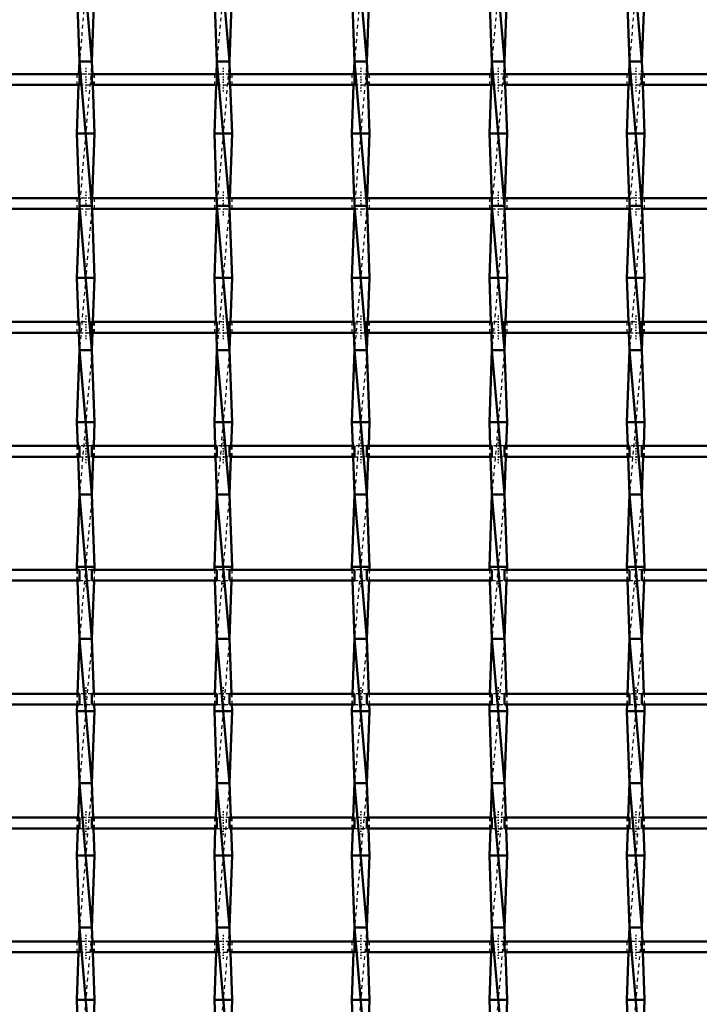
# Model space of a CAD drawing. Header units: millimetres. Extents: x -930 to 585, y -500 to 916.
# Tile 10 of 25: x -361 to -173, y 156 to 429. Entities that reach past the tile are written whole.
import ezdxf

# ---------------------------------------------------------------- set-up
doc = ezdxf.new("R2010")
doc.units = ezdxf.units.MM
doc.linetypes.add('Center', pattern=[1.5, 0.45, -0.5, 0.05, -0.5])
doc.linetypes.add('Dashed', pattern=[2, 1, -1])
for name, color, linetype, lineweight in [('AM_0', 7, 'Continuous', 50), ('AM_7', 7, 'Center', 25), ('AM_9', 6, 'Dashed', 25)]:
    doc.layers.add(name, color=color, linetype=linetype, lineweight=lineweight)

# ---------------------------------------------------------------- blocks, each defined once
blk = doc.blocks.new('8_gf6fmjestmojcptezbl4t13jc________0_in_LSSP33034383111100100035010_4')
at = {"layer": 'AM_0'}
for p, q in [((-344.63, 457), (-341.17, 417)), ((-345.35, 437), (-344.63, 417)), ((-340.45, 437), (-341.17, 417)), ((-344.63, 417), (-344.76, 413.46)), ((-344.63, 417), (-341.17, 377)), ((-341.17, 417), (-344.63, 417)), ((-341.17, 417), (-341.04, 413.46)), ((-344.87, 410.46), (-345.35, 397)), ((-340.93, 410.46), (-340.45, 397)), ((-340.45, 397), (-345.35, 397)), ((-345.35, 397), (-344.71, 379.13)), ((-340.45, 397), (-341.09, 379.13)), ((-341.17, 377), (-344.63, 377)), ((-344.63, 377), (-341.17, 337)), ((-344.66, 376.13), (-345.35, 357)), ((-341.14, 376.13), (-340.45, 357)), ((-340.45, 357), (-345.35, 357)), ((-345.35, 357), (-344.91, 344.8)), ((-340.45, 357), (-340.89, 344.8)), ((-344.8, 341.8), (-344.63, 337)), ((-341, 341.8), (-341.17, 337)), ((-344.63, 337), (-345.35, 317)), ((-341.17, 337), (-344.63, 337)), ((-344.63, 337), (-341.17, 297)), ((-341.17, 337), (-340.45, 317)), ((-340.45, 317), (-345.35, 317)), ((-345.35, 317), (-345.12, 310.47)), ((-340.45, 317), (-340.68, 310.47)), ((-345.01, 307.47), (-344.63, 297)), ((-340.79, 307.47), (-341.17, 297)), ((-344.63, 297), (-345.35, 277)), ((-344.63, 297), (-341.17, 257)), ((-341.17, 297), (-344.63, 297)), ((-341.17, 297), (-340.45, 277)), ((-340.45, 277), (-345.35, 277)), ((-345.35, 277), (-345.32, 276.14)), ((-340.45, 277), (-340.48, 276.14)), ((-345.21, 273.14), (-344.63, 257)), ((-340.59, 273.14), (-341.17, 257)), ((-344.63, 257), (-345.18, 241.81)), ((-344.63, 257), (-341.17, 217)), ((-341.17, 257), (-344.63, 257)), ((-341.17, 257), (-340.62, 241.81)), ((-345.29, 238.81), (-345.35, 237)), ((-340.51, 238.81), (-340.45, 237)), ((-340.45, 237), (-345.35, 237)), ((-345.35, 237), (-344.63, 217)), ((-340.45, 237), (-341.17, 217)), ((-344.63, 217), (-344.97, 207.48)), ((-344.63, 217), (-341.17, 177)), ((-341.17, 217), (-344.63, 217)), ((-341.17, 217), (-340.83, 207.48)), ((-345.08, 204.48), (-345.35, 197)), ((-340.72, 204.48), (-340.45, 197)), ((-340.45, 197), (-345.35, 197)), ((-345.35, 197), (-344.63, 177)), ((-340.45, 197), (-341.17, 177)), ((-344.63, 177), (-344.77, 173.15)), ((-344.63, 177), (-341.17, 137)), ((-341.17, 177), (-344.63, 177)), ((-341.17, 177), (-341.03, 173.15)), ((-344.88, 170.15), (-345.35, 157)), ((-340.92, 170.15), (-340.45, 157)), ((-340.45, 157), (-345.35, 157)), ((-345.35, 157), (-344.7, 138.82)), ((-340.45, 157), (-341.1, 138.82))]:
    blk.add_line(p, q, dxfattribs=at)
at = {"layer": 'AM_9'}
for p, q in [((-341.17, 457), (-344.63, 417)), ((-341.17, 417), (-344.63, 377)), ((-344.76, 413.46), (-344.87, 410.46)), ((-341.04, 413.46), (-340.93, 410.46)), ((-344.71, 379.13), (-344.63, 377)), ((-344.63, 377), (-344.66, 376.13)), ((-341.17, 377), (-344.63, 337)), ((-341.09, 379.13), (-341.17, 377)), ((-341.17, 377), (-341.14, 376.13)), ((-344.91, 344.8), (-344.8, 341.8)), ((-340.89, 344.8), (-341, 341.8)), ((-341.17, 337), (-344.63, 297)), ((-345.12, 310.47), (-345.01, 307.47)), ((-340.68, 310.47), (-340.79, 307.47)), ((-341.17, 297), (-344.63, 257)), ((-345.32, 276.14), (-345.21, 273.14)), ((-340.48, 276.14), (-340.59, 273.14)), ((-341.17, 257), (-344.63, 217)), ((-345.18, 241.81), (-345.29, 238.81)), ((-340.62, 241.81), (-340.51, 238.81)), ((-341.17, 217), (-344.63, 177)), ((-344.97, 207.48), (-345.08, 204.48)), ((-340.83, 207.48), (-340.72, 204.48)), ((-341.17, 177), (-344.63, 137)), ((-344.77, 173.15), (-344.88, 170.15)), ((-341.03, 173.15), (-340.92, 170.15))]:
    blk.add_line(p, q, dxfattribs=at)
blk = doc.blocks.new('9_iwjtajzyec7dlb1unacey645f________0_in_LSSP33034383111100100035010_4')
at = {"layer": 'AM_0'}
for p, q in [((-306.53, 457), (-303.07, 417)), ((-307.25, 437), (-306.53, 417)), ((-302.35, 437), (-303.07, 417)), ((-306.53, 417), (-306.66, 413.46)), ((-306.53, 417), (-303.07, 377)), ((-303.07, 417), (-306.53, 417)), ((-303.07, 417), (-302.94, 413.46)), ((-306.77, 410.46), (-307.25, 397)), ((-302.83, 410.46), (-302.35, 397)), ((-307.25, 397), (-306.61, 379.13)), ((-302.35, 397), (-307.25, 397)), ((-302.35, 397), (-302.99, 379.13)), ((-303.07, 377), (-306.53, 377)), ((-306.53, 377), (-303.07, 337)), ((-306.56, 376.13), (-307.25, 357)), ((-303.04, 376.13), (-302.35, 357)), ((-302.35, 357), (-307.25, 357)), ((-307.25, 357), (-306.81, 344.8)), ((-302.35, 357), (-302.79, 344.8)), ((-306.7, 341.8), (-306.53, 337)), ((-302.9, 341.8), (-303.07, 337)), ((-306.53, 337), (-307.25, 317)), ((-303.07, 337), (-306.53, 337)), ((-306.53, 337), (-303.07, 297)), ((-303.07, 337), (-302.35, 317)), ((-302.35, 317), (-307.25, 317)), ((-307.25, 317), (-307.02, 310.47)), ((-302.35, 317), (-302.58, 310.47)), ((-306.91, 307.47), (-306.53, 297)), ((-302.69, 307.47), (-303.07, 297)), ((-306.53, 297), (-307.25, 277)), ((-306.53, 297), (-303.07, 257)), ((-303.07, 297), (-306.53, 297)), ((-303.07, 297), (-302.35, 277)), ((-307.25, 277), (-307.22, 276.14)), ((-302.35, 277), (-307.25, 277)), ((-302.35, 277), (-302.38, 276.14)), ((-307.11, 273.14), (-306.53, 257)), ((-302.49, 273.14), (-303.07, 257)), ((-306.53, 257), (-307.08, 241.81)), ((-306.53, 257), (-303.07, 217)), ((-303.07, 257), (-306.53, 257)), ((-303.07, 257), (-302.52, 241.81)), ((-307.19, 238.81), (-307.25, 237)), ((-302.41, 238.81), (-302.35, 237)), ((-307.25, 237), (-306.53, 217)), ((-302.35, 237), (-307.25, 237)), ((-302.35, 237), (-303.07, 217)), ((-306.53, 217), (-306.87, 207.48)), ((-306.53, 217), (-303.07, 177)), ((-303.07, 217), (-306.53, 217)), ((-303.07, 217), (-302.73, 207.48)), ((-306.98, 204.48), (-307.25, 197)), ((-302.62, 204.48), (-302.35, 197)), ((-302.35, 197), (-307.25, 197)), ((-307.25, 197), (-306.53, 177)), ((-302.35, 197), (-303.07, 177)), ((-306.53, 177), (-306.67, 173.15)), ((-306.53, 177), (-303.07, 137)), ((-303.07, 177), (-306.53, 177)), ((-303.07, 177), (-302.93, 173.15)), ((-306.78, 170.15), (-307.25, 157)), ((-302.82, 170.15), (-302.35, 157)), ((-302.35, 157), (-307.25, 157)), ((-307.25, 157), (-306.6, 138.82)), ((-302.35, 157), (-303, 138.82))]:
    blk.add_line(p, q, dxfattribs=at)
at = {"layer": 'AM_9'}
for p, q in [((-303.07, 457), (-306.53, 417)), ((-303.07, 417), (-306.53, 377)), ((-306.66, 413.46), (-306.77, 410.46)), ((-302.94, 413.46), (-302.83, 410.46)), ((-306.61, 379.13), (-306.53, 377)), ((-306.53, 377), (-306.56, 376.13)), ((-303.07, 377), (-306.53, 337)), ((-302.99, 379.13), (-303.07, 377)), ((-303.07, 377), (-303.04, 376.13)), ((-306.81, 344.8), (-306.7, 341.8)), ((-302.79, 344.8), (-302.9, 341.8)), ((-303.07, 337), (-306.53, 297)), ((-307.02, 310.47), (-306.91, 307.47)), ((-302.58, 310.47), (-302.69, 307.47)), ((-303.07, 297), (-306.53, 257)), ((-307.22, 276.14), (-307.11, 273.14)), ((-302.38, 276.14), (-302.49, 273.14)), ((-303.07, 257), (-306.53, 217)), ((-307.08, 241.81), (-307.19, 238.81)), ((-302.52, 241.81), (-302.41, 238.81)), ((-303.07, 217), (-306.53, 177)), ((-306.87, 207.48), (-306.98, 204.48)), ((-302.73, 207.48), (-302.62, 204.48)), ((-303.07, 177), (-306.53, 137)), ((-306.67, 173.15), (-306.78, 170.15)), ((-302.93, 173.15), (-302.82, 170.15))]:
    blk.add_line(p, q, dxfattribs=at)
blk = doc.blocks.new('10_7vrhrb3stmkk6c79aukgww9xe________0_in_LSSP33034383111100100035010_4')
at = {"layer": 'AM_0'}
for p, q in [((-268.43, 457), (-264.97, 417)), ((-269.15, 437), (-268.43, 417)), ((-264.25, 437), (-264.97, 417)), ((-268.43, 417), (-268.56, 413.46)), ((-268.43, 417), (-264.97, 377)), ((-264.97, 417), (-268.43, 417)), ((-264.97, 417), (-264.84, 413.46)), ((-268.67, 410.46), (-269.15, 397)), ((-264.73, 410.46), (-264.25, 397)), ((-269.15, 397), (-268.51, 379.13)), ((-264.25, 397), (-269.15, 397)), ((-264.25, 397), (-264.89, 379.13)), ((-264.97, 377), (-268.43, 377)), ((-268.43, 377), (-264.97, 337)), ((-268.46, 376.13), (-269.15, 357)), ((-264.94, 376.13), (-264.25, 357)), ((-264.25, 357), (-269.15, 357)), ((-269.15, 357), (-268.71, 344.8)), ((-264.25, 357), (-264.69, 344.8)), ((-268.6, 341.8), (-268.43, 337)), ((-264.8, 341.8), (-264.97, 337)), ((-268.43, 337), (-269.15, 317)), ((-264.97, 337), (-268.43, 337)), ((-268.43, 337), (-264.97, 297)), ((-264.97, 337), (-264.25, 317)), ((-264.25, 317), (-269.15, 317)), ((-269.15, 317), (-268.92, 310.47)), ((-264.25, 317), (-264.48, 310.47)), ((-268.81, 307.47), (-268.43, 297)), ((-264.59, 307.47), (-264.97, 297)), ((-268.43, 297), (-269.15, 277)), ((-268.43, 297), (-264.97, 257)), ((-264.97, 297), (-268.43, 297)), ((-264.97, 297), (-264.25, 277)), ((-264.25, 277), (-269.15, 277)), ((-269.15, 277), (-269.12, 276.14)), ((-264.25, 277), (-264.28, 276.14)), ((-269.01, 273.14), (-268.43, 257)), ((-264.39, 273.14), (-264.97, 257)), ((-268.43, 257), (-268.98, 241.81)), ((-268.43, 257), (-264.97, 217)), ((-264.97, 257), (-268.43, 257)), ((-264.97, 257), (-264.42, 241.81)), ((-269.09, 238.81), (-269.15, 237)), ((-264.31, 238.81), (-264.25, 237)), ((-264.25, 237), (-269.15, 237)), ((-269.15, 237), (-268.43, 217)), ((-264.25, 237), (-264.97, 217)), ((-268.43, 217), (-268.77, 207.48)), ((-268.43, 217), (-264.97, 177)), ((-264.97, 217), (-268.43, 217)), ((-264.97, 217), (-264.63, 207.48)), ((-268.88, 204.48), (-269.15, 197)), ((-264.52, 204.48), (-264.25, 197)), ((-264.25, 197), (-269.15, 197)), ((-269.15, 197), (-268.43, 177)), ((-264.25, 197), (-264.97, 177)), ((-268.43, 177), (-268.57, 173.15)), ((-268.43, 177), (-264.97, 137)), ((-264.97, 177), (-268.43, 177)), ((-264.97, 177), (-264.83, 173.15)), ((-268.68, 170.15), (-269.15, 157)), ((-264.72, 170.15), (-264.25, 157)), ((-264.25, 157), (-269.15, 157)), ((-269.15, 157), (-268.5, 138.82)), ((-264.25, 157), (-264.9, 138.82))]:
    blk.add_line(p, q, dxfattribs=at)
at = {"layer": 'AM_9'}
for p, q in [((-264.97, 457), (-268.43, 417)), ((-264.97, 417), (-268.43, 377)), ((-268.56, 413.46), (-268.67, 410.46)), ((-264.84, 413.46), (-264.73, 410.46)), ((-268.51, 379.13), (-268.43, 377)), ((-268.43, 377), (-268.46, 376.13)), ((-264.97, 377), (-268.43, 337)), ((-264.89, 379.13), (-264.97, 377)), ((-264.97, 377), (-264.94, 376.13)), ((-268.71, 344.8), (-268.6, 341.8)), ((-264.69, 344.8), (-264.8, 341.8)), ((-264.97, 337), (-268.43, 297)), ((-268.92, 310.47), (-268.81, 307.47)), ((-264.48, 310.47), (-264.59, 307.47)), ((-264.97, 297), (-268.43, 257)), ((-269.12, 276.14), (-269.01, 273.14)), ((-264.28, 276.14), (-264.39, 273.14)), ((-264.97, 257), (-268.43, 217)), ((-268.98, 241.81), (-269.09, 238.81)), ((-264.42, 241.81), (-264.31, 238.81)), ((-264.97, 217), (-268.43, 177)), ((-268.77, 207.48), (-268.88, 204.48)), ((-264.63, 207.48), (-264.52, 204.48)), ((-264.97, 177), (-268.43, 137)), ((-268.57, 173.15), (-268.68, 170.15)), ((-264.83, 173.15), (-264.72, 170.15))]:
    blk.add_line(p, q, dxfattribs=at)
blk = doc.blocks.new('11_22jo3hiva3brss39jjxi7lqas________0_in_LSSP33034383111100100035010_4')
at = {"layer": 'AM_0'}
for p, q in [((-230.33, 457), (-226.87, 417)), ((-231.05, 437), (-230.33, 417)), ((-226.15, 437), (-226.87, 417)), ((-230.33, 417), (-230.46, 413.46)), ((-230.33, 417), (-226.87, 377)), ((-226.87, 417), (-230.33, 417)), ((-226.87, 417), (-226.74, 413.46)), ((-230.57, 410.46), (-231.05, 397)), ((-226.63, 410.46), (-226.15, 397)), ((-231.05, 397), (-230.41, 379.13)), ((-226.15, 397), (-231.05, 397)), ((-226.15, 397), (-226.79, 379.13)), ((-230.33, 377), (-226.87, 337)), ((-226.87, 377), (-230.33, 377)), ((-230.36, 376.13), (-231.05, 357)), ((-226.84, 376.13), (-226.15, 357)), ((-226.15, 357), (-231.05, 357)), ((-231.05, 357), (-230.61, 344.8)), ((-226.15, 357), (-226.59, 344.8)), ((-230.5, 341.8), (-230.33, 337)), ((-226.7, 341.8), (-226.87, 337)), ((-230.33, 337), (-231.05, 317)), ((-226.87, 337), (-230.33, 337)), ((-230.33, 337), (-226.87, 297)), ((-226.87, 337), (-226.15, 317)), ((-226.15, 317), (-231.05, 317)), ((-231.05, 317), (-230.82, 310.47)), ((-226.15, 317), (-226.38, 310.47)), ((-230.71, 307.47), (-230.33, 297)), ((-226.49, 307.47), (-226.87, 297)), ((-230.33, 297), (-231.05, 277)), ((-230.33, 297), (-226.87, 257)), ((-226.87, 297), (-230.33, 297)), ((-226.87, 297), (-226.15, 277)), ((-231.05, 277), (-231.02, 276.14)), ((-226.15, 277), (-231.05, 277)), ((-226.15, 277), (-226.18, 276.14)), ((-230.91, 273.14), (-230.33, 257)), ((-226.29, 273.14), (-226.87, 257)), ((-230.33, 257), (-230.88, 241.81)), ((-230.33, 257), (-226.87, 217)), ((-226.87, 257), (-230.33, 257)), ((-226.87, 257), (-226.32, 241.81)), ((-230.99, 238.81), (-231.05, 237)), ((-226.21, 238.81), (-226.15, 237)), ((-231.05, 237), (-230.33, 217)), ((-226.15, 237), (-231.05, 237)), ((-226.15, 237), (-226.87, 217)), ((-230.33, 217), (-230.67, 207.48)), ((-230.33, 217), (-226.87, 177)), ((-226.87, 217), (-230.33, 217)), ((-226.87, 217), (-226.53, 207.48)), ((-230.78, 204.48), (-231.05, 197)), ((-226.42, 204.48), (-226.15, 197)), ((-226.15, 197), (-231.05, 197)), ((-231.05, 197), (-230.33, 177)), ((-226.15, 197), (-226.87, 177)), ((-230.33, 177), (-230.47, 173.15)), ((-230.33, 177), (-226.87, 137)), ((-226.87, 177), (-230.33, 177)), ((-226.87, 177), (-226.73, 173.15)), ((-230.58, 170.15), (-231.05, 157)), ((-226.62, 170.15), (-226.15, 157)), ((-226.15, 157), (-231.05, 157)), ((-231.05, 157), (-230.4, 138.82)), ((-226.15, 157), (-226.8, 138.82))]:
    blk.add_line(p, q, dxfattribs=at)
at = {"layer": 'AM_9'}
for p, q in [((-226.87, 457), (-230.33, 417)), ((-226.87, 417), (-230.33, 377)), ((-230.46, 413.46), (-230.57, 410.46)), ((-226.74, 413.46), (-226.63, 410.46)), ((-230.41, 379.13), (-230.33, 377)), ((-230.33, 377), (-230.36, 376.13)), ((-226.87, 377), (-230.33, 337)), ((-226.79, 379.13), (-226.87, 377)), ((-226.87, 377), (-226.84, 376.13)), ((-230.61, 344.8), (-230.5, 341.8)), ((-226.59, 344.8), (-226.7, 341.8)), ((-226.87, 337), (-230.33, 297)), ((-230.82, 310.47), (-230.71, 307.47)), ((-226.38, 310.47), (-226.49, 307.47)), ((-226.87, 297), (-230.33, 257)), ((-231.02, 276.14), (-230.91, 273.14)), ((-226.18, 276.14), (-226.29, 273.14)), ((-226.87, 257), (-230.33, 217)), ((-230.88, 241.81), (-230.99, 238.81)), ((-226.32, 241.81), (-226.21, 238.81)), ((-226.87, 217), (-230.33, 177)), ((-230.67, 207.48), (-230.78, 204.48)), ((-226.53, 207.48), (-226.42, 204.48)), ((-226.87, 177), (-230.33, 137)), ((-230.47, 173.15), (-230.58, 170.15)), ((-226.73, 173.15), (-226.62, 170.15))]:
    blk.add_line(p, q, dxfattribs=at)
blk = doc.blocks.new('12_pwx2nhbcy1so2d5jmzpvnarel________0_in_LSSP33034383111100100035010_4')
at = {"layer": 'AM_0'}
for p, q in [((-192.23, 457), (-188.77, 417)), ((-192.95, 437), (-192.23, 417)), ((-188.05, 437), (-188.77, 417)), ((-192.23, 417), (-192.36, 413.46)), ((-192.23, 417), (-188.77, 377)), ((-188.77, 417), (-192.23, 417)), ((-188.77, 417), (-188.64, 413.46)), ((-192.47, 410.46), (-192.95, 397)), ((-188.53, 410.46), (-188.05, 397)), ((-188.05, 397), (-192.95, 397)), ((-192.95, 397), (-192.31, 379.13)), ((-188.05, 397), (-188.69, 379.13)), ((-188.77, 377), (-192.23, 377)), ((-192.23, 377), (-188.77, 337)), ((-192.26, 376.13), (-192.95, 357)), ((-188.74, 376.13), (-188.05, 357)), ((-188.05, 357), (-192.95, 357)), ((-192.95, 357), (-192.51, 344.8)), ((-188.05, 357), (-188.49, 344.8)), ((-192.4, 341.8), (-192.23, 337)), ((-188.6, 341.8), (-188.77, 337)), ((-192.23, 337), (-192.95, 317)), ((-192.23, 337), (-188.77, 297)), ((-188.77, 337), (-192.23, 337)), ((-188.77, 337), (-188.05, 317)), ((-188.05, 317), (-192.95, 317)), ((-192.95, 317), (-192.72, 310.47)), ((-188.05, 317), (-188.28, 310.47)), ((-192.61, 307.47), (-192.23, 297)), ((-188.39, 307.47), (-188.77, 297)), ((-192.23, 297), (-192.95, 277)), ((-192.23, 297), (-188.77, 257)), ((-188.77, 297), (-192.23, 297)), ((-188.77, 297), (-188.05, 277)), ((-192.95, 277), (-192.92, 276.14)), ((-188.05, 277), (-192.95, 277)), ((-188.05, 277), (-188.08, 276.14)), ((-192.81, 273.14), (-192.23, 257)), ((-188.19, 273.14), (-188.77, 257)), ((-192.23, 257), (-192.78, 241.81)), ((-192.23, 257), (-188.77, 217)), ((-188.77, 257), (-192.23, 257)), ((-188.77, 257), (-188.22, 241.81)), ((-192.89, 238.81), (-192.95, 237)), ((-188.11, 238.81), (-188.05, 237)), ((-192.95, 237), (-192.23, 217)), ((-188.05, 237), (-192.95, 237)), ((-188.05, 237), (-188.77, 217)), ((-192.23, 217), (-192.57, 207.48)), ((-192.23, 217), (-188.77, 177)), ((-188.77, 217), (-192.23, 217)), ((-188.77, 217), (-188.43, 207.48)), ((-192.68, 204.48), (-192.95, 197)), ((-188.32, 204.48), (-188.05, 197)), ((-188.05, 197), (-192.95, 197)), ((-192.95, 197), (-192.23, 177)), ((-188.05, 197), (-188.77, 177)), ((-192.23, 177), (-192.37, 173.15)), ((-192.23, 177), (-188.77, 137)), ((-188.77, 177), (-192.23, 177)), ((-188.77, 177), (-188.63, 173.15)), ((-192.48, 170.15), (-192.95, 157)), ((-188.52, 170.15), (-188.05, 157)), ((-188.05, 157), (-192.95, 157)), ((-192.95, 157), (-192.3, 138.82)), ((-188.05, 157), (-188.7, 138.82))]:
    blk.add_line(p, q, dxfattribs=at)
at = {"layer": 'AM_9'}
for p, q in [((-188.77, 457), (-192.23, 417)), ((-188.77, 417), (-192.23, 377)), ((-192.36, 413.46), (-192.47, 410.46)), ((-188.64, 413.46), (-188.53, 410.46)), ((-192.31, 379.13), (-192.23, 377)), ((-192.23, 377), (-192.26, 376.13)), ((-188.77, 377), (-192.23, 337)), ((-188.69, 379.13), (-188.77, 377)), ((-188.77, 377), (-188.74, 376.13)), ((-192.51, 344.8), (-192.4, 341.8)), ((-188.49, 344.8), (-188.6, 341.8)), ((-188.77, 337), (-192.23, 297)), ((-192.72, 310.47), (-192.61, 307.47)), ((-188.28, 310.47), (-188.39, 307.47)), ((-188.77, 297), (-192.23, 257)), ((-192.92, 276.14), (-192.81, 273.14)), ((-188.08, 276.14), (-188.19, 273.14)), ((-188.77, 257), (-192.23, 217)), ((-192.78, 241.81), (-192.89, 238.81)), ((-188.22, 241.81), (-188.11, 238.81)), ((-188.77, 217), (-192.23, 177)), ((-192.57, 207.48), (-192.68, 204.48)), ((-188.43, 207.48), (-188.32, 204.48)), ((-188.77, 177), (-192.23, 137)), ((-192.37, 173.15), (-192.48, 170.15)), ((-188.63, 173.15), (-188.52, 170.15))]:
    blk.add_line(p, q, dxfattribs=at)
blk = doc.blocks.new('52_0nqjzjtss7tpwitdz7v2tutvm________0_in_LSSP33034383111100100035010_4')
at = {"layer": 'AM_0'}
for p, q in [((-344.63, 173.15), (-379.27, 173.15)), ((-344.63, 173.15), (-344.63, 170.15)), ((-341.17, 170.15), (-341.17, 173.15)), ((-306.53, 173.15), (-341.17, 173.15)), ((-306.53, 173.15), (-306.53, 170.15)), ((-303.07, 170.15), (-303.07, 173.15)), ((-268.43, 173.15), (-303.07, 173.15)), ((-268.43, 173.15), (-268.43, 170.15)), ((-264.97, 170.15), (-264.97, 173.15)), ((-230.33, 173.15), (-264.97, 173.15)), ((-230.33, 173.15), (-230.33, 170.15)), ((-192.23, 173.15), (-226.87, 173.15)), ((-226.87, 170.15), (-226.87, 173.15)), ((-192.23, 173.15), (-192.23, 170.15)), ((-154.13, 173.15), (-188.77, 173.15)), ((-188.77, 170.15), (-188.77, 173.15)), ((-344.63, 170.15), (-379.27, 170.15)), ((-306.53, 170.15), (-341.17, 170.15)), ((-268.43, 170.15), (-303.07, 170.15)), ((-230.33, 170.15), (-264.97, 170.15)), ((-192.23, 170.15), (-226.87, 170.15)), ((-154.13, 170.15), (-188.77, 170.15))]:
    blk.add_line(p, q, dxfattribs=at)
at = {"layer": 'AM_7'}
for p, q in [((-342.9, 174.95), (-342.9, 168.35)), ((-304.8, 174.95), (-304.8, 168.35)), ((-266.7, 174.95), (-266.7, 168.35)), ((-228.6, 174.95), (-228.6, 168.35)), ((-190.5, 174.95), (-190.5, 168.35))]:
    blk.add_line(p, q, dxfattribs=at)
at = {"layer": 'AM_9'}
for p, q in [((-345.35, 173.15), (-345.35, 170.15)), ((-341.17, 173.15), (-344.63, 173.15)), ((-340.45, 170.15), (-340.45, 173.15)), ((-307.25, 173.15), (-307.25, 170.15)), ((-303.07, 173.15), (-306.53, 173.15)), ((-302.35, 170.15), (-302.35, 173.15)), ((-269.15, 173.15), (-269.15, 170.15)), ((-264.97, 173.15), (-268.43, 173.15)), ((-264.25, 170.15), (-264.25, 173.15)), ((-231.05, 173.15), (-231.05, 170.15)), ((-226.87, 173.15), (-230.33, 173.15)), ((-226.15, 170.15), (-226.15, 173.15)), ((-192.95, 173.15), (-192.95, 170.15)), ((-188.77, 173.15), (-192.23, 173.15)), ((-188.05, 170.15), (-188.05, 173.15)), ((-344.63, 170.15), (-341.17, 170.15)), ((-306.53, 170.15), (-303.07, 170.15)), ((-268.43, 170.15), (-264.97, 170.15)), ((-230.33, 170.15), (-226.87, 170.15)), ((-192.23, 170.15), (-188.77, 170.15))]:
    blk.add_line(p, q, dxfattribs=at)
blk = doc.blocks.new('53_amgfthlbcg3z1ubmvn7x3frle________0_in_LSSP33034383111100100035010_4')
at = {"layer": 'AM_0'}
for p, q in [((-344.63, 207.48), (-379.27, 207.48)), ((-344.63, 207.48), (-344.63, 204.48)), ((-341.17, 204.48), (-341.17, 207.48)), ((-306.53, 207.48), (-341.17, 207.48)), ((-306.53, 207.48), (-306.53, 204.48)), ((-303.07, 204.48), (-303.07, 207.48)), ((-268.43, 207.48), (-303.07, 207.48)), ((-268.43, 207.48), (-268.43, 204.48)), ((-264.97, 204.48), (-264.97, 207.48)), ((-230.33, 207.48), (-264.97, 207.48)), ((-230.33, 207.48), (-230.33, 204.48)), ((-226.87, 204.48), (-226.87, 207.48)), ((-192.23, 207.48), (-226.87, 207.48)), ((-192.23, 207.48), (-192.23, 204.48)), ((-154.13, 207.48), (-188.77, 207.48)), ((-188.77, 204.48), (-188.77, 207.48)), ((-344.63, 204.48), (-379.27, 204.48)), ((-306.53, 204.48), (-341.17, 204.48)), ((-268.43, 204.48), (-303.07, 204.48)), ((-230.33, 204.48), (-264.97, 204.48)), ((-192.23, 204.48), (-226.87, 204.48)), ((-154.13, 204.48), (-188.77, 204.48))]:
    blk.add_line(p, q, dxfattribs=at)
at = {"layer": 'AM_7'}
for p, q in [((-342.9, 209.28), (-342.9, 202.68)), ((-304.8, 209.28), (-304.8, 202.68)), ((-266.7, 209.28), (-266.7, 202.68)), ((-228.6, 209.28), (-228.6, 202.68)), ((-190.5, 209.28), (-190.5, 202.68))]:
    blk.add_line(p, q, dxfattribs=at)
at = {"layer": 'AM_9'}
for p, q in [((-345.35, 207.48), (-345.35, 204.48)), ((-341.17, 207.48), (-344.63, 207.48)), ((-340.45, 204.48), (-340.45, 207.48)), ((-307.25, 207.48), (-307.25, 204.48)), ((-303.07, 207.48), (-306.53, 207.48)), ((-302.35, 204.48), (-302.35, 207.48)), ((-269.15, 207.48), (-269.15, 204.48)), ((-264.97, 207.48), (-268.43, 207.48)), ((-264.25, 204.48), (-264.25, 207.48)), ((-231.05, 207.48), (-231.05, 204.48)), ((-226.87, 207.48), (-230.33, 207.48)), ((-226.15, 204.48), (-226.15, 207.48)), ((-192.95, 207.48), (-192.95, 204.48)), ((-188.77, 207.48), (-192.23, 207.48)), ((-188.05, 204.48), (-188.05, 207.48)), ((-344.63, 204.48), (-341.17, 204.48)), ((-306.53, 204.48), (-303.07, 204.48)), ((-268.43, 204.48), (-264.97, 204.48)), ((-230.33, 204.48), (-226.87, 204.48)), ((-192.23, 204.48), (-188.77, 204.48))]:
    blk.add_line(p, q, dxfattribs=at)
blk = doc.blocks.new('54_vf8na8lgk0d1rgsrbecfayage________0_in_LSSP33034383111100100035010_4')
at = {"layer": 'AM_0'}
for p, q in [((-344.63, 241.81), (-379.27, 241.81)), ((-344.63, 241.81), (-344.63, 238.81)), ((-341.17, 238.81), (-341.17, 241.81)), ((-306.53, 241.81), (-341.17, 241.81)), ((-306.53, 241.81), (-306.53, 238.81)), ((-303.07, 238.81), (-303.07, 241.81)), ((-268.43, 241.81), (-303.07, 241.81)), ((-268.43, 241.81), (-268.43, 238.81)), ((-264.97, 238.81), (-264.97, 241.81)), ((-230.33, 241.81), (-264.97, 241.81)), ((-230.33, 241.81), (-230.33, 238.81)), ((-192.23, 241.81), (-226.87, 241.81)), ((-226.87, 238.81), (-226.87, 241.81)), ((-192.23, 241.81), (-192.23, 238.81)), ((-154.13, 241.81), (-188.77, 241.81)), ((-188.77, 238.81), (-188.77, 241.81)), ((-344.63, 238.81), (-379.27, 238.81)), ((-306.53, 238.81), (-341.17, 238.81)), ((-268.43, 238.81), (-303.07, 238.81)), ((-230.33, 238.81), (-264.97, 238.81)), ((-192.23, 238.81), (-226.87, 238.81)), ((-154.13, 238.81), (-188.77, 238.81))]:
    blk.add_line(p, q, dxfattribs=at)
at = {"layer": 'AM_7'}
for p, q in [((-342.9, 243.61), (-342.9, 237.01)), ((-304.8, 243.61), (-304.8, 237.01)), ((-266.7, 243.61), (-266.7, 237.01)), ((-228.6, 243.61), (-228.6, 237.01)), ((-190.5, 243.61), (-190.5, 237.01))]:
    blk.add_line(p, q, dxfattribs=at)
at = {"layer": 'AM_9'}
for p, q in [((-345.35, 241.81), (-345.35, 238.81)), ((-341.17, 241.81), (-344.63, 241.81)), ((-340.45, 238.81), (-340.45, 241.81)), ((-307.25, 241.81), (-307.25, 238.81)), ((-303.07, 241.81), (-306.53, 241.81)), ((-302.35, 238.81), (-302.35, 241.81)), ((-269.15, 241.81), (-269.15, 238.81)), ((-264.97, 241.81), (-268.43, 241.81)), ((-264.25, 238.81), (-264.25, 241.81)), ((-231.05, 241.81), (-231.05, 238.81)), ((-226.87, 241.81), (-230.33, 241.81)), ((-226.15, 238.81), (-226.15, 241.81)), ((-192.95, 241.81), (-192.95, 238.81)), ((-188.77, 241.81), (-192.23, 241.81)), ((-188.05, 238.81), (-188.05, 241.81)), ((-344.63, 238.81), (-341.17, 238.81)), ((-306.53, 238.81), (-303.07, 238.81)), ((-268.43, 238.81), (-264.97, 238.81)), ((-230.33, 238.81), (-226.87, 238.81)), ((-192.23, 238.81), (-188.77, 238.81))]:
    blk.add_line(p, q, dxfattribs=at)
blk = doc.blocks.new('55_hle4jpfxhl8evtso2hcinc1vc________0_in_LSSP33034383111100100035010_4')
at = {"layer": 'AM_0'}
for p, q in [((-344.63, 276.14), (-379.27, 276.14)), ((-344.63, 276.14), (-344.63, 273.14)), ((-341.17, 273.14), (-341.17, 276.14)), ((-306.53, 276.14), (-341.17, 276.14)), ((-306.53, 276.14), (-306.53, 273.14)), ((-303.07, 273.14), (-303.07, 276.14)), ((-268.43, 276.14), (-303.07, 276.14)), ((-268.43, 276.14), (-268.43, 273.14)), ((-264.97, 273.14), (-264.97, 276.14)), ((-230.33, 276.14), (-264.97, 276.14)), ((-230.33, 276.14), (-230.33, 273.14)), ((-192.23, 276.14), (-226.87, 276.14)), ((-226.87, 273.14), (-226.87, 276.14)), ((-192.23, 276.14), (-192.23, 273.14)), ((-188.77, 273.14), (-188.77, 276.14)), ((-154.13, 276.14), (-188.77, 276.14)), ((-344.63, 273.14), (-379.27, 273.14)), ((-306.53, 273.14), (-341.17, 273.14)), ((-268.43, 273.14), (-303.07, 273.14)), ((-230.33, 273.14), (-264.97, 273.14)), ((-192.23, 273.14), (-226.87, 273.14)), ((-154.13, 273.14), (-188.77, 273.14))]:
    blk.add_line(p, q, dxfattribs=at)
at = {"layer": 'AM_7'}
for p, q in [((-342.9, 277.94), (-342.9, 271.34)), ((-304.8, 277.94), (-304.8, 271.34)), ((-266.7, 277.94), (-266.7, 271.34)), ((-228.6, 277.94), (-228.6, 271.34)), ((-190.5, 277.94), (-190.5, 271.34))]:
    blk.add_line(p, q, dxfattribs=at)
at = {"layer": 'AM_9'}
for p, q in [((-345.35, 276.14), (-345.35, 273.14)), ((-341.17, 276.14), (-344.63, 276.14)), ((-340.45, 273.14), (-340.45, 276.14)), ((-307.25, 276.14), (-307.25, 273.14)), ((-303.07, 276.14), (-306.53, 276.14)), ((-302.35, 273.14), (-302.35, 276.14)), ((-269.15, 276.14), (-269.15, 273.14)), ((-264.97, 276.14), (-268.43, 276.14)), ((-264.25, 273.14), (-264.25, 276.14)), ((-231.05, 276.14), (-231.05, 273.14)), ((-226.87, 276.14), (-230.33, 276.14)), ((-226.15, 273.14), (-226.15, 276.14)), ((-192.95, 276.14), (-192.95, 273.14)), ((-188.77, 276.14), (-192.23, 276.14)), ((-188.05, 273.14), (-188.05, 276.14)), ((-344.63, 273.14), (-341.17, 273.14)), ((-306.53, 273.14), (-303.07, 273.14)), ((-268.43, 273.14), (-264.97, 273.14)), ((-230.33, 273.14), (-226.87, 273.14)), ((-192.23, 273.14), (-188.77, 273.14))]:
    blk.add_line(p, q, dxfattribs=at)
blk = doc.blocks.new('56_yv5b0ekjlxzf10hxxgjggr2qr________0_in_LSSP33034383111100100035010_4')
at = {"layer": 'AM_0'}
for p, q in [((-344.63, 310.47), (-379.27, 310.47)), ((-344.63, 310.47), (-344.63, 307.47)), ((-341.17, 307.47), (-341.17, 310.47)), ((-306.53, 310.47), (-341.17, 310.47)), ((-306.53, 310.47), (-306.53, 307.47)), ((-303.07, 307.47), (-303.07, 310.47)), ((-268.43, 310.47), (-303.07, 310.47)), ((-268.43, 310.47), (-268.43, 307.47)), ((-264.97, 307.47), (-264.97, 310.47)), ((-230.33, 310.47), (-264.97, 310.47)), ((-230.33, 310.47), (-230.33, 307.47)), ((-192.23, 310.47), (-226.87, 310.47)), ((-226.87, 307.47), (-226.87, 310.47)), ((-192.23, 310.47), (-192.23, 307.47)), ((-188.77, 307.47), (-188.77, 310.47)), ((-154.13, 310.47), (-188.77, 310.47)), ((-344.63, 307.47), (-379.27, 307.47)), ((-306.53, 307.47), (-341.17, 307.47)), ((-268.43, 307.47), (-303.07, 307.47)), ((-230.33, 307.47), (-264.97, 307.47)), ((-192.23, 307.47), (-226.87, 307.47)), ((-154.13, 307.47), (-188.77, 307.47))]:
    blk.add_line(p, q, dxfattribs=at)
at = {"layer": 'AM_7'}
for p, q in [((-342.9, 312.27), (-342.9, 305.67)), ((-304.8, 312.27), (-304.8, 305.67)), ((-266.7, 312.27), (-266.7, 305.67)), ((-228.6, 312.27), (-228.6, 305.67)), ((-190.5, 312.27), (-190.5, 305.67))]:
    blk.add_line(p, q, dxfattribs=at)
at = {"layer": 'AM_9'}
for p, q in [((-345.35, 310.47), (-345.35, 307.47)), ((-341.17, 310.47), (-344.63, 310.47)), ((-340.45, 307.47), (-340.45, 310.47)), ((-307.25, 310.47), (-307.25, 307.47)), ((-303.07, 310.47), (-306.53, 310.47)), ((-302.35, 307.47), (-302.35, 310.47)), ((-269.15, 310.47), (-269.15, 307.47)), ((-264.97, 310.47), (-268.43, 310.47)), ((-264.25, 307.47), (-264.25, 310.47)), ((-231.05, 310.47), (-231.05, 307.47)), ((-226.87, 310.47), (-230.33, 310.47)), ((-226.15, 307.47), (-226.15, 310.47)), ((-192.95, 310.47), (-192.95, 307.47)), ((-188.77, 310.47), (-192.23, 310.47)), ((-188.05, 307.47), (-188.05, 310.47)), ((-344.63, 307.47), (-341.17, 307.47)), ((-306.53, 307.47), (-303.07, 307.47)), ((-268.43, 307.47), (-264.97, 307.47)), ((-230.33, 307.47), (-226.87, 307.47)), ((-192.23, 307.47), (-188.77, 307.47))]:
    blk.add_line(p, q, dxfattribs=at)
blk = doc.blocks.new('57_3hhv76kzri4b4f2m5fw40jn2d________0_in_LSSP33034383111100100035010_4')
at = {"layer": 'AM_0'}
for p, q in [((-344.63, 344.8), (-379.27, 344.8)), ((-344.63, 344.8), (-344.63, 341.8)), ((-341.17, 341.8), (-341.17, 344.8)), ((-306.53, 344.8), (-341.17, 344.8)), ((-306.53, 344.8), (-306.53, 341.8)), ((-303.07, 341.8), (-303.07, 344.8)), ((-268.43, 344.8), (-303.07, 344.8)), ((-268.43, 344.8), (-268.43, 341.8)), ((-264.97, 341.8), (-264.97, 344.8)), ((-230.33, 344.8), (-264.97, 344.8)), ((-230.33, 344.8), (-230.33, 341.8)), ((-226.87, 341.8), (-226.87, 344.8)), ((-192.23, 344.8), (-226.87, 344.8)), ((-192.23, 344.8), (-192.23, 341.8)), ((-188.77, 341.8), (-188.77, 344.8)), ((-154.13, 344.8), (-188.77, 344.8)), ((-344.63, 341.8), (-379.27, 341.8)), ((-306.53, 341.8), (-341.17, 341.8)), ((-268.43, 341.8), (-303.07, 341.8)), ((-230.33, 341.8), (-264.97, 341.8)), ((-192.23, 341.8), (-226.87, 341.8)), ((-154.13, 341.8), (-188.77, 341.8))]:
    blk.add_line(p, q, dxfattribs=at)
at = {"layer": 'AM_7'}
for p, q in [((-342.9, 346.6), (-342.9, 340)), ((-304.8, 346.6), (-304.8, 340)), ((-266.7, 346.6), (-266.7, 340)), ((-228.6, 346.6), (-228.6, 340)), ((-190.5, 346.6), (-190.5, 340))]:
    blk.add_line(p, q, dxfattribs=at)
at = {"layer": 'AM_9'}
for p, q in [((-345.35, 344.8), (-345.35, 341.8)), ((-341.17, 344.8), (-344.63, 344.8)), ((-340.45, 341.8), (-340.45, 344.8)), ((-307.25, 344.8), (-307.25, 341.8)), ((-303.07, 344.8), (-306.53, 344.8)), ((-302.35, 341.8), (-302.35, 344.8)), ((-269.15, 344.8), (-269.15, 341.8)), ((-264.97, 344.8), (-268.43, 344.8)), ((-264.25, 341.8), (-264.25, 344.8)), ((-231.05, 344.8), (-231.05, 341.8)), ((-226.87, 344.8), (-230.33, 344.8)), ((-226.15, 341.8), (-226.15, 344.8)), ((-192.95, 344.8), (-192.95, 341.8)), ((-188.77, 344.8), (-192.23, 344.8)), ((-188.05, 341.8), (-188.05, 344.8)), ((-344.63, 341.8), (-341.17, 341.8)), ((-306.53, 341.8), (-303.07, 341.8)), ((-268.43, 341.8), (-264.97, 341.8)), ((-230.33, 341.8), (-226.87, 341.8)), ((-192.23, 341.8), (-188.77, 341.8))]:
    blk.add_line(p, q, dxfattribs=at)
blk = doc.blocks.new('58_ou17ydzxged9xzix0r3f7mrch________0_in_LSSP33034383111100100035010_4')
at = {"layer": 'AM_0'}
for p, q in [((-344.63, 379.13), (-379.27, 379.13)), ((-344.63, 379.13), (-344.63, 376.13)), ((-341.17, 376.13), (-341.17, 379.13)), ((-306.53, 379.13), (-341.17, 379.13)), ((-306.53, 379.13), (-306.53, 376.13)), ((-303.07, 376.13), (-303.07, 379.13)), ((-268.43, 379.13), (-303.07, 379.13)), ((-268.43, 379.13), (-268.43, 376.13)), ((-264.97, 376.13), (-264.97, 379.13)), ((-230.33, 379.13), (-264.97, 379.13)), ((-230.33, 379.13), (-230.33, 376.13)), ((-226.87, 376.13), (-226.87, 379.13)), ((-192.23, 379.13), (-226.87, 379.13)), ((-192.23, 379.13), (-192.23, 376.13)), ((-154.13, 379.13), (-188.77, 379.13)), ((-188.77, 376.13), (-188.77, 379.13)), ((-344.63, 376.13), (-379.27, 376.13)), ((-306.53, 376.13), (-341.17, 376.13)), ((-268.43, 376.13), (-303.07, 376.13)), ((-230.33, 376.13), (-264.97, 376.13)), ((-192.23, 376.13), (-226.87, 376.13)), ((-154.13, 376.13), (-188.77, 376.13))]:
    blk.add_line(p, q, dxfattribs=at)
at = {"layer": 'AM_7'}
for p, q in [((-342.9, 380.93), (-342.9, 374.33)), ((-304.8, 380.93), (-304.8, 374.33)), ((-266.7, 380.93), (-266.7, 374.33)), ((-228.6, 380.93), (-228.6, 374.33)), ((-190.5, 380.93), (-190.5, 374.33))]:
    blk.add_line(p, q, dxfattribs=at)
at = {"layer": 'AM_9'}
for p, q in [((-345.35, 379.13), (-345.35, 376.13)), ((-341.17, 379.13), (-344.63, 379.13)), ((-340.45, 376.13), (-340.45, 379.13)), ((-307.25, 379.13), (-307.25, 376.13)), ((-303.07, 379.13), (-306.53, 379.13)), ((-302.35, 376.13), (-302.35, 379.13)), ((-269.15, 379.13), (-269.15, 376.13)), ((-264.97, 379.13), (-268.43, 379.13)), ((-264.25, 376.13), (-264.25, 379.13)), ((-231.05, 379.13), (-231.05, 376.13)), ((-226.87, 379.13), (-230.33, 379.13)), ((-226.15, 376.13), (-226.15, 379.13)), ((-192.95, 379.13), (-192.95, 376.13)), ((-188.77, 379.13), (-192.23, 379.13)), ((-188.05, 376.13), (-188.05, 379.13)), ((-344.63, 376.13), (-341.17, 376.13)), ((-306.53, 376.13), (-303.07, 376.13)), ((-268.46, 376.13), (-264.94, 376.13)), ((-230.36, 376.13), (-226.84, 376.13)), ((-192.26, 376.13), (-188.74, 376.13))]:
    blk.add_line(p, q, dxfattribs=at)
blk = doc.blocks.new('59_czepr7hr9q1t83fpww706bpbk________0_in_LSSP33034383111100100035010_4')
at = {"layer": 'AM_0'}
for p, q in [((-344.63, 413.46), (-379.27, 413.46)), ((-344.63, 413.46), (-344.63, 410.46)), ((-341.17, 410.46), (-341.17, 413.46)), ((-306.53, 413.46), (-341.17, 413.46)), ((-306.53, 413.46), (-306.53, 410.46)), ((-303.07, 410.46), (-303.07, 413.46)), ((-268.43, 413.46), (-303.07, 413.46)), ((-268.43, 413.46), (-268.43, 410.46)), ((-264.97, 410.46), (-264.97, 413.46)), ((-230.33, 413.46), (-264.97, 413.46)), ((-230.33, 413.46), (-230.33, 410.46)), ((-226.87, 410.46), (-226.87, 413.46)), ((-192.23, 413.46), (-226.87, 413.46)), ((-192.23, 413.46), (-192.23, 410.46)), ((-154.13, 413.46), (-188.77, 413.46)), ((-188.77, 410.46), (-188.77, 413.46)), ((-344.63, 410.46), (-379.27, 410.46)), ((-306.53, 410.46), (-341.17, 410.46)), ((-268.43, 410.46), (-303.07, 410.46)), ((-230.33, 410.46), (-264.97, 410.46)), ((-192.23, 410.46), (-226.87, 410.46)), ((-154.13, 410.46), (-188.77, 410.46))]:
    blk.add_line(p, q, dxfattribs=at)
at = {"layer": 'AM_7'}
for p, q in [((-342.9, 415.26), (-342.9, 408.66)), ((-304.8, 415.26), (-304.8, 408.66)), ((-266.7, 415.26), (-266.7, 408.66)), ((-228.6, 415.26), (-228.6, 408.66)), ((-190.5, 415.26), (-190.5, 408.66))]:
    blk.add_line(p, q, dxfattribs=at)
at = {"layer": 'AM_9'}
for p, q in [((-345.35, 413.46), (-345.35, 410.46)), ((-341.17, 413.46), (-344.63, 413.46)), ((-340.45, 410.46), (-340.45, 413.46)), ((-307.25, 413.46), (-307.25, 410.46)), ((-303.07, 413.46), (-306.53, 413.46)), ((-302.35, 410.46), (-302.35, 413.46)), ((-269.15, 413.46), (-269.15, 410.46)), ((-264.97, 413.46), (-268.43, 413.46)), ((-264.25, 410.46), (-264.25, 413.46)), ((-231.05, 413.46), (-231.05, 410.46)), ((-226.87, 413.46), (-230.33, 413.46)), ((-226.15, 410.46), (-226.15, 413.46)), ((-192.95, 413.46), (-192.95, 410.46)), ((-188.77, 413.46), (-192.23, 413.46)), ((-188.05, 410.46), (-188.05, 413.46)), ((-344.63, 410.46), (-341.17, 410.46)), ((-306.53, 410.46), (-303.07, 410.46)), ((-268.43, 410.46), (-264.97, 410.46)), ((-230.33, 410.46), (-226.87, 410.46)), ((-192.23, 410.46), (-188.77, 410.46))]:
    blk.add_line(p, q, dxfattribs=at)

msp = doc.modelspace()

# ---------------------------------------------------------------- block references
for name in ['8_gf6fmjestmojcptezbl4t13jc________0_in_LSSP33034383111100100035010_4', '9_iwjtajzyec7dlb1unacey645f________0_in_LSSP33034383111100100035010_4', '10_7vrhrb3stmkk6c79aukgww9xe________0_in_LSSP33034383111100100035010_4', '11_22jo3hiva3brss39jjxi7lqas________0_in_LSSP33034383111100100035010_4', '12_pwx2nhbcy1so2d5jmzpvnarel________0_in_LSSP33034383111100100035010_4', '59_czepr7hr9q1t83fpww706bpbk________0_in_LSSP33034383111100100035010_4', '58_ou17ydzxged9xzix0r3f7mrch________0_in_LSSP33034383111100100035010_4', '57_3hhv76kzri4b4f2m5fw40jn2d________0_in_LSSP33034383111100100035010_4', '56_yv5b0ekjlxzf10hxxgjggr2qr________0_in_LSSP33034383111100100035010_4', '55_hle4jpfxhl8evtso2hcinc1vc________0_in_LSSP33034383111100100035010_4', '54_vf8na8lgk0d1rgsrbecfayage________0_in_LSSP33034383111100100035010_4', '53_amgfthlbcg3z1ubmvn7x3frle________0_in_LSSP33034383111100100035010_4', '52_0nqjzjtss7tpwitdz7v2tutvm________0_in_LSSP33034383111100100035010_4']:
    msp.add_blockref(name, (0, 0))

doc.saveas('drawing.dxf')
